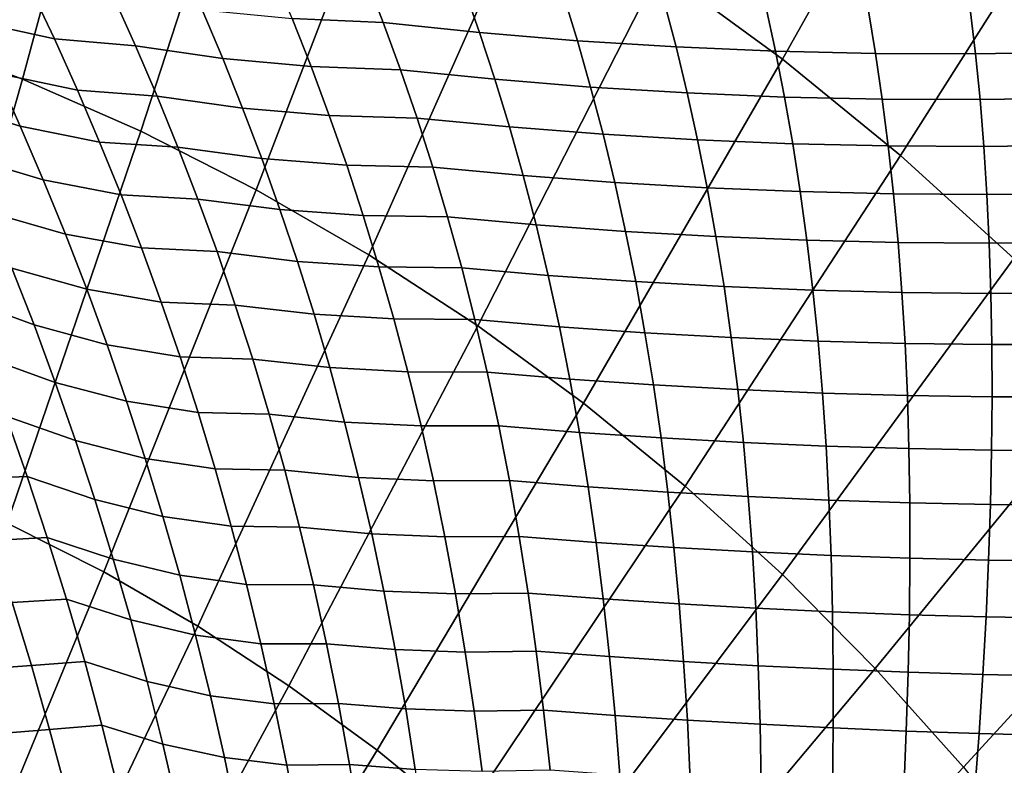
# Model space of a CAD drawing. Header units: metres. Extents: x -248 to 28, y -28 to 28.
# Tile 95 of 256: x -204.09 to -199.89, y 7.43 to 10.61. Entities that reach past the tile are written whole.
import ezdxf

# ---------------------------------------------------------------- set-up
doc = ezdxf.new("R2010")
doc.units = ezdxf.units.M
doc.layers.add('solid_10_061_053_XXX', color=7, linetype='CONTINUOUS')

msp = doc.modelspace()

# ---------------------------------------------------------------- linework, layer by layer
at = {"layer": 'solid_10_061_053_XXX'}
for points in [[(-200.022141, 11.893201, 182.883377), (-200.618164, 12.329133, 183.100311), (-201.360474, 10.823707, 183.919266), (-200.837219, 10.441004, 183.728821)], [(-203.619476, 12.048593, 184.74147), (-204.217972, 12.274136, 184.959305), (-204.591125, 10.54985, 185.572174), (-204.076691, 10.355991, 185.384933)], [(-203.032883, 11.790026, 184.527969), (-203.619476, 12.048593, 184.74147), (-204.076691, 10.355991, 185.384933), (-203.57251, 10.133748, 185.201431)], [(-199.448364, 11.424671, 182.674545), (-200.022141, 11.893201, 182.883377), (-200.837219, 10.441004, 183.728821), (-200.333496, 10.029682, 183.545471)], [(-202.459808, 11.499143, 184.319382), (-203.032883, 11.790026, 184.527969), (-203.57251, 10.133748, 185.201431), (-203.079941, 9.883729, 185.022156)], [(-201.90184, 11.176742, 184.116302), (-202.459808, 11.499143, 184.319382), (-203.079941, 9.883729, 185.022156), (-202.600357, 9.606619, 184.847595)], [(-198.898407, 10.924828, 182.47438), (-199.448364, 11.424671, 182.674545), (-200.333496, 10.029682, 183.545471), (-199.850708, 9.590871, 183.369751)], [(-201.360474, 10.823707, 183.919266), (-201.90184, 11.176742, 184.116302), (-202.600357, 9.606619, 184.847595), (-202.13504, 9.303179, 184.678238)], [(-203.940811, 10.527324, 136.004745), (-204.292587, 10.604304, 135.801971), (-204.40094, 10.82571, 135.939804), (-204.042358, 10.743593, 136.147888)], [(-202.615387, 10.795954, 137.029144), (-202.538483, 10.597302, 136.861786), (-202.927338, 10.613476, 136.705612), (-203.011551, 10.815134, 136.867477)], [(-202.196304, 10.749989, 137.139206), (-202.12793, 10.554152, 136.967789), (-202.538483, 10.597302, 136.861786), (-202.615387, 10.795954, 137.029144)], [(-200.837219, 10.441004, 183.728821), (-201.360474, 10.823707, 183.919266), (-202.13504, 9.303179, 184.678238), (-201.685303, 8.974238, 184.514542)], [(-201.770966, 10.712805, 137.226212), (-201.711395, 10.519196, 137.051025), (-202.12793, 10.554152, 136.967789), (-202.196304, 10.749989, 137.139206)], [(-203.690598, 10.710203, 136.365356), (-203.595062, 10.497984, 136.215988), (-203.940811, 10.527324, 136.004745), (-204.042358, 10.743593, 136.147888)], [(-203.311325, 10.651078, 136.54039), (-203.223099, 10.442918, 136.385941), (-203.595062, 10.497984, 136.215988), (-203.690598, 10.710203, 136.365356)], [(-201.340836, 10.684528, 137.289825), (-201.290314, 10.492552, 137.111237), (-201.711395, 10.519196, 137.051025), (-201.770966, 10.712805, 137.226212)], [(-200.907379, 10.665257, 137.329849), (-200.866104, 10.474313, 137.148209), (-201.290314, 10.492552, 137.111237), (-201.340836, 10.684528, 137.289825)], [(-200.472061, 10.655054, 137.346161), (-200.440231, 10.46454, 137.161804), (-200.866104, 10.474313, 137.148209), (-200.907379, 10.665257, 137.329849)], [(-199.601868, 10.661967, 137.307434), (-199.58931, 10.4705, 137.118774), (-200.014145, 10.463268, 137.151978), (-200.036407, 10.653956, 137.338669)], [(-202.927338, 10.613476, 136.705612), (-202.84642, 10.408706, 136.545914), (-203.223099, 10.442918, 136.385941), (-203.311325, 10.651078, 136.54039)], [(-200.036407, 10.653956, 137.338669), (-200.014145, 10.463268, 137.151978), (-200.440231, 10.46454, 137.161804), (-200.472061, 10.655054, 137.346161)], [(-203.842606, 10.308553, 135.863678), (-204.187607, 10.380664, 135.666199), (-204.292587, 10.604304, 135.801971), (-203.940811, 10.527324, 136.004745)], [(-202.538483, 10.597302, 136.861786), (-202.464828, 10.3953, 136.696655), (-202.84642, 10.408706, 136.545914), (-202.927338, 10.613476, 136.705612)], [(-202.12793, 10.554152, 136.967789), (-202.06279, 10.354743, 136.79863), (-202.464828, 10.3953, 136.696655), (-202.538483, 10.597302, 136.861786)], [(-204.076691, 10.355991, 185.384933), (-204.591125, 10.54985, 185.572174), (-204.99202, 8.810844, 186.122757), (-204.562393, 8.648942, 185.966385)], [(-201.711395, 10.519196, 137.051025), (-201.655029, 10.321808, 136.878189), (-202.06279, 10.354743, 136.79863), (-202.12793, 10.554152, 136.967789)], [(-203.595062, 10.497984, 136.215988), (-203.502914, 10.283007, 136.068741), (-203.842606, 10.308553, 135.863678), (-203.940811, 10.527324, 136.004745)], [(-203.223099, 10.442918, 136.385941), (-203.138245, 10.231752, 136.233643), (-203.502914, 10.283007, 136.068741), (-203.595062, 10.497984, 136.215988)], [(-201.290314, 10.492552, 137.111237), (-201.24295, 10.296608, 136.935059), (-201.655029, 10.321808, 136.878189), (-201.711395, 10.519196, 137.051025)], [(-204.086075, 10.154629, 135.532471), (-204.426498, 10.25924, 135.338898), (-204.535324, 10.490948, 135.467865), (-204.187607, 10.380664, 135.666199)], [(-200.866104, 10.474313, 137.148209), (-200.827942, 10.27923, 136.96904), (-201.24295, 10.296608, 136.935059), (-201.290314, 10.492552, 137.111237)], [(-200.440231, 10.46454, 137.161804), (-200.411453, 10.269732, 136.980026), (-200.827942, 10.27923, 136.96904), (-200.866104, 10.474313, 137.148209)], [(-200.014145, 10.463268, 137.151978), (-199.994873, 10.268147, 136.967972), (-200.411453, 10.269732, 136.980026), (-200.440231, 10.46454, 137.161804)], [(-199.58931, 10.4705, 137.118774), (-199.579651, 10.27448, 136.932907), (-199.994873, 10.268147, 136.967972), (-200.014145, 10.463268, 137.151978)], [(-202.84642, 10.408706, 136.545914), (-202.768845, 10.200691, 136.388428), (-203.138245, 10.231752, 136.233643), (-203.223099, 10.442918, 136.385941)], [(-200.333496, 10.029682, 183.545471), (-200.837219, 10.441004, 183.728821), (-201.685303, 8.974238, 184.514542), (-201.25235, 8.6207, 184.356949)], [(-203.747864, 10.087126, 135.724686), (-204.086075, 10.154629, 135.532471), (-204.187607, 10.380664, 135.666199), (-203.842606, 10.308553, 135.863678)], [(-202.464828, 10.3953, 136.696655), (-202.394531, 10.189821, 136.533783), (-202.768845, 10.200691, 136.388428), (-202.84642, 10.408706, 136.545914)], [(-202.06279, 10.354743, 136.79863), (-202.000961, 10.151647, 136.631805), (-202.394531, 10.189821, 136.533783), (-202.464828, 10.3953, 136.696655)], [(-203.57251, 10.133748, 185.201431), (-204.076691, 10.355991, 185.384933), (-204.562393, 8.648942, 185.966385), (-204.141327, 8.463332, 185.813126)], [(-201.655029, 10.321808, 136.878189), (-201.601929, 10.12054, 136.707748), (-202.000961, 10.151647, 136.631805), (-202.06279, 10.354743, 136.79863)], [(-203.502914, 10.283007, 136.068741), (-203.414215, 10.065123, 135.923615), (-203.747864, 10.087126, 135.724686), (-203.842606, 10.308553, 135.863678)], [(-201.24295, 10.296608, 136.935059), (-201.198792, 10.096606, 136.761368), (-201.601929, 10.12054, 136.707748), (-201.655029, 10.321808, 136.878189)], [(-200.827942, 10.27923, 136.96904), (-200.792938, 10.079927, 136.792465), (-201.198792, 10.096606, 136.761368), (-201.24295, 10.296608, 136.935059)], [(-203.988068, 9.926034, 135.400772), (-204.321213, 10.025245, 135.211945), (-204.426498, 10.25924, 135.338898), (-204.086075, 10.154629, 135.532471)], [(-203.138245, 10.231752, 136.233643), (-203.056839, 10.01744, 136.083527), (-203.414215, 10.065123, 135.923615), (-203.502914, 10.283007, 136.068741)], [(-200.411453, 10.269732, 136.980026), (-200.385742, 10.07056, 136.800934), (-200.792938, 10.079927, 136.792465), (-200.827942, 10.27923, 136.96904)], [(-199.994873, 10.268147, 136.967972), (-199.978607, 10.068539, 136.786758), (-200.385742, 10.07056, 136.800934), (-200.411453, 10.269732, 136.980026)], [(-199.579651, 10.27448, 136.932907), (-199.572922, 10.073867, 136.749969), (-199.978607, 10.068539, 136.786758), (-199.994873, 10.268147, 136.967972)], [(-202.768845, 10.200691, 136.388428), (-202.694702, 9.989301, 136.233185), (-203.056839, 10.01744, 136.083527), (-203.138245, 10.231752, 136.233643)], [(-202.394531, 10.189821, 136.533783), (-202.327652, 9.980742, 136.373245), (-202.694702, 9.989301, 136.233185), (-202.768845, 10.200691, 136.388428)], [(-202.000961, 10.151647, 136.631805), (-201.942505, 9.944752, 136.467392), (-202.327652, 9.980742, 136.373245), (-202.394531, 10.189821, 136.533783)], [(-203.079941, 9.883729, 185.022156), (-203.57251, 10.133748, 185.201431), (-204.141327, 8.463332, 185.813126), (-203.72995, 8.254525, 185.663391)], [(-203.656631, 9.862885, 135.587769), (-203.988068, 9.926034, 135.400772), (-204.086075, 10.154629, 135.532471), (-203.747864, 10.087126, 135.724686)], [(-201.601929, 10.12054, 136.707748), (-201.552139, 9.915289, 136.53981), (-201.942505, 9.944752, 136.467392), (-202.000961, 10.151647, 136.631805)], [(-201.198792, 10.096606, 136.761368), (-201.157898, 9.892455, 136.590256), (-201.552139, 9.915289, 136.53981), (-201.601929, 10.12054, 136.707748)], [(-203.414215, 10.065123, 135.923615), (-203.329041, 9.844182, 135.78064), (-203.656631, 9.862885, 135.587769), (-203.747864, 10.087126, 135.724686)], [(-200.792938, 10.079927, 136.792465), (-200.761124, 9.876328, 136.618576), (-201.157898, 9.892455, 136.590256), (-201.198792, 10.096606, 136.761368)], [(-200.385742, 10.07056, 136.800934), (-200.363174, 9.866963, 136.624649), (-200.761124, 9.876328, 136.618576), (-200.792938, 10.079927, 136.792465)], [(-199.572922, 10.073867, 136.749969), (-199.569168, 9.868623, 136.570114), (-199.965408, 9.864391, 136.60849), (-199.978607, 10.068539, 136.786758)], [(-203.056839, 10.01744, 136.083527), (-202.978943, 9.799841, 135.935623), (-203.329041, 9.844182, 135.78064), (-203.414215, 10.065123, 135.923615)], [(-199.978607, 10.068539, 136.786758), (-199.965408, 9.864391, 136.60849), (-200.363174, 9.866963, 136.624649), (-200.385742, 10.07056, 136.800934)], [(-203.893677, 9.694716, 135.271118), (-204.219543, 9.788791, 135.08699), (-204.321213, 10.025245, 135.211945), (-203.988068, 9.926034, 135.400772)], [(-202.694702, 9.989301, 136.233185), (-202.624054, 9.774402, 136.080231), (-202.978943, 9.799841, 135.935623), (-203.056839, 10.01744, 136.083527)], [(-199.850708, 9.590871, 183.369751), (-200.333496, 10.029682, 183.545471), (-201.25235, 8.6207, 184.356949), (-200.837372, 8.243533, 184.205917)], [(-202.327652, 9.980742, 136.373245), (-202.264236, 9.767939, 136.215103), (-202.624054, 9.774402, 136.080231), (-202.694702, 9.989301, 136.233185)], [(-201.942505, 9.944752, 136.467392), (-201.887466, 9.733944, 136.30545), (-202.264236, 9.767939, 136.215103), (-202.327652, 9.980742, 136.373245)], [(-203.569, 9.635676, 135.452942), (-203.893677, 9.694716, 135.271118), (-203.988068, 9.926034, 135.400772), (-203.656631, 9.862885, 135.587769)], [(-201.552139, 9.915289, 136.53981), (-201.505737, 9.705956, 136.374435), (-201.887466, 9.733944, 136.30545), (-201.942505, 9.944752, 136.467392)], [(-201.157898, 9.892455, 136.590256), (-201.120316, 9.684069, 136.421844), (-201.505737, 9.705956, 136.374435), (-201.552139, 9.915289, 136.53981)], [(-202.600357, 9.606619, 184.847595), (-203.079941, 9.883729, 185.022156), (-203.72995, 8.254525, 185.663391), (-203.329407, 8.023093, 185.517609)], [(-200.761124, 9.876328, 136.618576), (-200.732559, 9.668359, 136.447495), (-201.120316, 9.684069, 136.421844), (-201.157898, 9.892455, 136.590256)], [(-200.363174, 9.866963, 136.624649), (-200.343765, 9.658879, 136.451324), (-200.732559, 9.668359, 136.447495), (-200.761124, 9.876328, 136.618576)], [(-199.965408, 9.864391, 136.60849), (-199.955261, 9.655663, 136.433289), (-200.343765, 9.658879, 136.451324), (-200.363174, 9.866963, 136.624649)], [(-199.569168, 9.868623, 136.570114), (-199.56839, 9.658718, 136.393448), (-199.955261, 9.655663, 136.433289), (-199.965408, 9.864391, 136.60849)], [(-203.329041, 9.844182, 135.78064), (-203.247467, 9.620036, 135.639832), (-203.569, 9.635676, 135.452942), (-203.656631, 9.862885, 135.587769)], [(-202.978943, 9.799841, 135.935623), (-202.904617, 9.578814, 135.789978), (-203.247467, 9.620036, 135.639832), (-203.329041, 9.844182, 135.78064)], [(-203.802963, 9.460508, 135.143509), (-204.121597, 9.549699, 134.964035), (-204.219543, 9.788791, 135.08699), (-203.893677, 9.694716, 135.271118)], [(-202.624054, 9.774402, 136.080231), (-202.556946, 9.555864, 135.929657), (-202.904617, 9.578814, 135.789978), (-202.978943, 9.799841, 135.935623)], [(-202.264236, 9.767939, 136.215103), (-202.204346, 9.551291, 136.059418), (-202.556946, 9.555864, 135.929657), (-202.624054, 9.774402, 136.080231)], [(-201.887466, 9.733944, 136.30545), (-201.835907, 9.519115, 136.146072), (-202.204346, 9.551291, 136.059418), (-202.264236, 9.767939, 136.215103)], [(-201.505737, 9.705956, 136.374435), (-201.462738, 9.492442, 136.211761), (-201.835907, 9.519115, 136.146072), (-201.887466, 9.733944, 136.30545)], [(-201.120316, 9.684069, 136.421844), (-201.086075, 9.471363, 136.256241), (-201.462738, 9.492442, 136.211761), (-201.505737, 9.705956, 136.374435)], [(-204.02742, 9.307797, 134.843094), (-204.338348, 9.421621, 134.661423), (-204.440125, 9.669185, 134.778), (-204.121597, 9.549699, 134.964035)], [(-203.485031, 9.40534, 135.320251), (-203.802963, 9.460508, 135.143509), (-203.893677, 9.694716, 135.271118), (-203.569, 9.635676, 135.452942)], [(-200.732559, 9.668359, 136.447495), (-200.707245, 9.455949, 136.279358), (-201.086075, 9.471363, 136.256241), (-201.120316, 9.684069, 136.421844)], [(-200.343765, 9.658879, 136.451324), (-200.327515, 9.446253, 136.281052), (-200.707245, 9.455949, 136.279358), (-200.732559, 9.668359, 136.447495)], [(-199.955261, 9.655663, 136.433289), (-199.948196, 9.442307, 136.261292), (-200.327515, 9.446253, 136.281052), (-200.343765, 9.658879, 136.451324)], [(-199.56839, 9.658718, 136.393448), (-199.570572, 9.444127, 136.220154), (-199.948196, 9.442307, 136.261292), (-199.955261, 9.655663, 136.433289)], [(-203.247467, 9.620036, 135.639832), (-203.169556, 9.392531, 135.501266), (-203.485031, 9.40534, 135.320251), (-203.569, 9.635676, 135.452942)], [(-202.904617, 9.578814, 135.789978), (-202.833908, 9.354218, 135.646667), (-203.169556, 9.392531, 135.501266), (-203.247467, 9.620036, 135.639832)], [(-202.13504, 9.303179, 184.678238), (-202.600357, 9.606619, 184.847595), (-203.329407, 8.023093, 185.517609), (-202.940796, 7.769671, 185.37616)], [(-202.556946, 9.555864, 135.929657), (-202.493439, 9.333554, 135.781494), (-202.833908, 9.354218, 135.646667), (-202.904617, 9.578814, 135.789978)], [(-199.390152, 9.125772, 183.202118), (-199.850708, 9.590871, 183.369751), (-200.837372, 8.243533, 184.205917), (-200.441513, 7.843772, 184.061844)], [(-203.715973, 9.223246, 135.01799), (-204.02742, 9.307797, 134.843094), (-204.121597, 9.549699, 134.964035), (-203.802963, 9.460508, 135.143509)], [(-202.204346, 9.551291, 136.059418), (-202.148026, 9.330674, 135.906281), (-202.493439, 9.333554, 135.781494), (-202.556946, 9.555864, 135.929657)], [(-201.835907, 9.519115, 136.146072), (-201.787857, 9.300155, 135.98938), (-202.148026, 9.330674, 135.906281), (-202.204346, 9.551291, 136.059418)], [(-201.462738, 9.492442, 136.211761), (-201.423172, 9.274653, 136.051865), (-201.787857, 9.300155, 135.98938), (-201.835907, 9.519115, 136.146072)], [(-201.086075, 9.471363, 136.256241), (-201.055191, 9.254255, 136.093552), (-201.423172, 9.274653, 136.051865), (-201.462738, 9.492442, 136.211761)], [(-203.40477, 9.171722, 135.189713), (-203.715973, 9.223246, 135.01799), (-203.802963, 9.460508, 135.143509), (-203.485031, 9.40534, 135.320251)], [(-200.707245, 9.455949, 136.279358), (-200.685196, 9.239031, 136.114273), (-201.055191, 9.254255, 136.093552), (-201.086075, 9.471363, 136.256241)], [(-200.327515, 9.446253, 136.281052), (-200.314453, 9.229032, 136.113968), (-200.685196, 9.239031, 136.114273), (-200.707245, 9.455949, 136.279358)], [(-199.948196, 9.442307, 136.261292), (-199.944214, 9.224293, 136.092651), (-200.314453, 9.229032, 136.113968), (-200.327515, 9.446253, 136.281052)], [(-199.570572, 9.444127, 136.220154), (-199.575745, 9.22483, 136.050369), (-199.944214, 9.224293, 136.092651), (-199.948196, 9.442307, 136.261292)], [(-203.937073, 9.062906, 134.724182), (-204.240479, 9.171325, 134.546814), (-204.338348, 9.421621, 134.661423), (-204.02742, 9.307797, 134.843094)], [(-203.169556, 9.392531, 135.501266), (-203.095352, 9.161521, 135.364975), (-203.40477, 9.171722, 135.189713), (-203.485031, 9.40534, 135.320251)], [(-202.833908, 9.354218, 135.646667), (-202.766876, 9.125915, 135.505737), (-203.095352, 9.161521, 135.364975), (-203.169556, 9.392531, 135.501266)], [(-202.493439, 9.333554, 135.781494), (-202.433563, 9.107346, 135.635834), (-202.766876, 9.125915, 135.505737), (-202.833908, 9.354218, 135.646667)], [(-202.148026, 9.330674, 135.906281), (-202.095322, 9.105972, 135.755783), (-202.433563, 9.107346, 135.635834), (-202.493439, 9.333554, 135.781494)], [(-201.787857, 9.300155, 135.98938), (-201.743347, 9.07696, 135.835434), (-202.095322, 9.105972, 135.755783), (-202.148026, 9.330674, 135.906281)], [(-203.632797, 8.98276, 134.894562), (-203.937073, 9.062906, 134.724182), (-204.02742, 9.307797, 134.843094), (-203.715973, 9.223246, 135.01799)], [(-201.685303, 8.974238, 184.514542), (-202.13504, 9.303179, 184.678238), (-202.940796, 7.769671, 185.37616), (-202.565186, 7.494952, 185.239456)], [(-201.423172, 9.274653, 136.051865), (-201.38707, 9.052497, 135.894867), (-201.743347, 9.07696, 135.835434), (-201.787857, 9.300155, 135.98938)], [(-201.055191, 9.254255, 136.093552), (-201.027679, 9.032668, 135.933899), (-201.38707, 9.052497, 135.894867), (-201.423172, 9.274653, 136.051865)], [(-200.685196, 9.239031, 136.114273), (-200.666443, 9.017542, 135.952377), (-201.027679, 9.032668, 135.933899), (-201.055191, 9.254255, 136.093552)], [(-200.314453, 9.229032, 136.113968), (-200.30455, 9.00717, 135.950241), (-200.666443, 9.017542, 135.952377), (-200.685196, 9.239031, 136.114273)], [(-203.328262, 8.934662, 135.061401), (-203.632797, 8.98276, 134.894562), (-203.715973, 9.223246, 135.01799), (-203.40477, 9.171722, 135.189713)], [(-199.944214, 9.224293, 136.092651), (-199.943283, 9.001586, 135.927505), (-200.30455, 9.00717, 135.950241), (-200.314453, 9.229032, 136.113968)], [(-199.575745, 9.22483, 136.050369), (-199.583832, 9.000811, 135.884232), (-199.943283, 9.001586, 135.927505), (-199.944214, 9.224293, 136.092651)], [(-203.850632, 8.814851, 134.60733), (-204.146545, 8.918107, 134.434189), (-204.240479, 9.171325, 134.546814), (-203.937073, 9.062906, 134.724182)], [(-203.095352, 9.161521, 135.364975), (-203.024887, 8.926855, 135.231033), (-203.328262, 8.934662, 135.061401), (-203.40477, 9.171722, 135.189713)], [(-202.766876, 9.125915, 135.505737), (-202.703568, 8.893765, 135.367264), (-203.024887, 8.926855, 135.231033), (-203.095352, 9.161521, 135.364975)], [(-202.433563, 9.107346, 135.635834), (-202.377365, 8.87711, 135.492767), (-202.703568, 8.893765, 135.367264), (-202.766876, 9.125915, 135.505737)], [(-198.953094, 8.635659, 183.043045), (-199.390152, 9.125772, 183.202118), (-200.441513, 7.843772, 184.061844), (-200.065857, 7.422511, 183.92511)], [(-202.095322, 9.105972, 135.755783), (-202.046234, 8.877069, 135.608017), (-202.377365, 8.87711, 135.492767), (-202.433563, 9.107346, 135.635834)], [(-201.743347, 9.07696, 135.835434), (-201.702393, 8.849424, 135.684357), (-202.046234, 8.877069, 135.608017), (-202.095322, 9.105972, 135.755783)], [(-201.38707, 9.052497, 135.894867), (-201.354431, 8.825884, 135.740891), (-201.702393, 8.849424, 135.684357), (-201.743347, 9.07696, 135.835434)], [(-203.553452, 8.738891, 134.7733), (-203.850632, 8.814851, 134.60733), (-203.937073, 9.062906, 134.724182), (-203.632797, 8.98276, 134.894562)], [(-201.027679, 9.032668, 135.933899), (-201.00354, 8.806529, 135.777405), (-201.354431, 8.825884, 135.740891), (-201.38707, 9.052497, 135.894867)], [(-200.666443, 9.017542, 135.952377), (-200.65094, 8.791425, 135.793777), (-201.00354, 8.806529, 135.777405), (-201.027679, 9.032668, 135.933899)], [(-203.255569, 8.694009, 134.935349), (-203.553452, 8.738891, 134.7733), (-203.632797, 8.98276, 134.894562), (-203.328262, 8.934662, 135.061401)], [(-200.30455, 9.00717, 135.950241), (-200.297806, 8.780623, 135.789963), (-200.65094, 8.791425, 135.793777), (-200.666443, 9.017542, 135.952377)], [(-199.943283, 9.001586, 135.927505), (-199.945374, 8.774162, 135.765976), (-200.297806, 8.780623, 135.789963), (-200.30455, 9.00717, 135.950241)], [(-199.583832, 9.000811, 135.884232), (-199.594833, 8.772061, 135.721893), (-199.945374, 8.774162, 135.765976), (-199.943283, 9.001586, 135.927505)], [(-201.25235, 8.6207, 184.356949), (-201.685303, 8.974238, 184.514542), (-202.565186, 7.494952, 185.239456), (-202.203598, 7.19969, 185.107849)], [(-204.146545, 8.918107, 134.434189), (-204.056641, 8.661784, 134.323578), (-204.295593, 8.651343, 134.092331), (-204.389389, 8.910387, 134.195953)], [(-203.768143, 8.563458, 134.492584), (-204.056641, 8.661784, 134.323578), (-204.146545, 8.918107, 134.434189), (-203.850632, 8.814851, 134.60733)], [(-203.024887, 8.926855, 135.231033), (-202.958237, 8.688388, 135.099487), (-203.255569, 8.694009, 134.935349), (-203.328262, 8.934662, 135.061401)], [(-202.703568, 8.893765, 135.367264), (-202.643982, 8.657635, 135.231323), (-202.958237, 8.688388, 135.099487), (-203.024887, 8.926855, 135.231033)], [(-202.377365, 8.87711, 135.492767), (-202.32486, 8.642722, 135.352386), (-202.643982, 8.657635, 135.231323), (-202.703568, 8.893765, 135.367264)], [(-202.046234, 8.877069, 135.608017), (-202.000809, 8.643849, 135.463074), (-202.32486, 8.642722, 135.352386), (-202.377365, 8.87711, 135.492767)], [(-201.702393, 8.849424, 135.684357), (-201.664978, 8.61745, 135.536255), (-202.000809, 8.643849, 135.463074), (-202.046234, 8.877069, 135.608017)], [(-203.477997, 8.491472, 134.654251), (-203.768143, 8.563458, 134.492584), (-203.850632, 8.814851, 134.60733), (-203.553452, 8.738891, 134.7733)], [(-201.354431, 8.825884, 135.740891), (-201.325241, 8.59473, 135.590027), (-201.664978, 8.61745, 135.536255), (-201.702393, 8.849424, 135.684357)], [(-201.00354, 8.806529, 135.777405), (-200.982742, 8.575767, 135.624191), (-201.325241, 8.59473, 135.590027), (-201.354431, 8.825884, 135.740891)], [(-200.65094, 8.791425, 135.793777), (-200.638672, 8.560625, 135.638626), (-200.982742, 8.575767, 135.624191), (-201.00354, 8.806529, 135.777405)], [(-200.297806, 8.780623, 135.789963), (-200.294174, 8.549356, 135.633301), (-200.638672, 8.560625, 135.638626), (-200.65094, 8.791425, 135.793777)], [(-199.945374, 8.774162, 135.765976), (-199.950455, 8.542, 135.608231), (-200.294174, 8.549356, 135.633301), (-200.297806, 8.780623, 135.789963)], [(-199.594833, 8.772061, 135.721893), (-199.608673, 8.538579, 135.563477), (-199.950455, 8.542, 135.608231), (-199.945374, 8.774162, 135.765976)], [(-203.186722, 8.449611, 134.811646), (-203.477997, 8.491472, 134.654251), (-203.553452, 8.738891, 134.7733), (-203.255569, 8.694009, 134.935349)], [(-202.958237, 8.688388, 135.099487), (-202.895386, 8.445976, 134.970428), (-203.186722, 8.449611, 134.811646), (-203.255569, 8.694009, 134.935349)], [(-204.056641, 8.661784, 134.323578), (-203.97081, 8.402167, 134.214996), (-204.205811, 8.389263, 133.990601), (-204.295593, 8.651343, 134.092331)], [(-203.689636, 8.308556, 134.379974), (-203.97081, 8.402167, 134.214996), (-204.056641, 8.661784, 134.323578), (-203.768143, 8.563458, 134.492584)], [(-202.643982, 8.657635, 135.231323), (-202.58815, 8.417392, 135.098022), (-202.895386, 8.445976, 134.970428), (-202.958237, 8.688388, 135.099487)], [(-202.32486, 8.642722, 135.352386), (-202.276031, 8.404063, 135.214783), (-202.58815, 8.417392, 135.098022), (-202.643982, 8.657635, 135.231323)], [(-202.000809, 8.643849, 135.463074), (-201.959, 8.406206, 135.321091), (-202.276031, 8.404063, 135.214783), (-202.32486, 8.642722, 135.352386)], [(-200.837372, 8.243533, 184.205917), (-201.25235, 8.6207, 184.356949), (-202.203598, 7.19969, 185.107849), (-201.85704, 6.884695, 184.981705)], [(-201.664978, 8.61745, 135.536255), (-201.631119, 8.380943, 135.391266), (-201.959, 8.406206, 135.321091), (-202.000809, 8.643849, 135.463074)], [(-201.325241, 8.59473, 135.590027), (-201.2995, 8.358956, 135.442429), (-201.631119, 8.380943, 135.391266), (-201.664978, 8.61745, 135.536255)], [(-198.540756, 8.121877, 182.892975), (-198.953094, 8.635659, 183.043045), (-200.065857, 7.422511, 183.92511), (-199.711441, 6.980906, 183.796112)], [(-203.406464, 8.240347, 134.537476), (-203.689636, 8.308556, 134.379974), (-203.768143, 8.563458, 134.492584), (-203.477997, 8.491472, 134.654251)], [(-200.982742, 8.575767, 135.624191), (-200.965271, 8.340319, 135.474396), (-201.2995, 8.358956, 135.442429), (-201.325241, 8.59473, 135.590027)], [(-200.638672, 8.560625, 135.638626), (-200.629593, 8.325094, 135.487061), (-200.965271, 8.340319, 135.474396), (-200.982742, 8.575767, 135.624191)], [(-200.294174, 8.549356, 135.633301), (-200.29361, 8.313336, 135.480377), (-200.629593, 8.325094, 135.487061), (-200.638672, 8.560625, 135.638626)], [(-199.950455, 8.542, 135.608231), (-199.95845, 8.305084, 135.454391), (-200.29361, 8.313336, 135.480377), (-200.294174, 8.549356, 135.633301)], [(-199.608673, 8.538579, 135.563477), (-199.625275, 8.300365, 135.409149), (-199.95845, 8.305084, 135.454391), (-199.950455, 8.542, 135.608231)], [(-203.121719, 8.201316, 134.690369), (-203.406464, 8.240347, 134.537476), (-203.477997, 8.491472, 134.654251), (-203.186722, 8.449611, 134.811646)], [(-203.72995, 8.254525, 185.663391), (-204.141327, 8.463332, 185.813126), (-204.73851, 6.781108, 186.362198), (-204.408905, 6.613805, 186.242233)], [(-202.895386, 8.445976, 134.970428), (-202.836365, 8.199479, 134.843948), (-203.121719, 8.201316, 134.690369), (-203.186722, 8.449611, 134.811646)], [(-202.58815, 8.417392, 135.098022), (-202.536087, 8.172906, 134.967438), (-202.836365, 8.199479, 134.843948), (-202.895386, 8.445976, 134.970428)], [(-203.97081, 8.402167, 134.214996), (-203.889084, 8.139082, 134.108505), (-204.120117, 8.123971, 133.890808), (-204.205811, 8.389263, 133.990601)], [(-203.615143, 8.049982, 134.269592), (-203.889084, 8.139082, 134.108505), (-203.97081, 8.402167, 134.214996), (-203.689636, 8.308556, 134.379974)], [(-202.276031, 8.404063, 135.214783), (-202.230911, 8.161016, 135.080078), (-202.536087, 8.172906, 134.967438), (-202.58815, 8.417392, 135.098022)], [(-201.959, 8.406206, 135.321091), (-201.920837, 8.164032, 135.182144), (-202.230911, 8.161016, 135.080078), (-202.276031, 8.404063, 135.214783)], [(-201.631119, 8.380943, 135.391266), (-201.600769, 8.139812, 135.249481), (-201.920837, 8.164032, 135.182144), (-201.959, 8.406206, 135.321091)], [(-201.2995, 8.358956, 135.442429), (-201.277161, 8.118485, 135.298203), (-201.600769, 8.139812, 135.249481), (-201.631119, 8.380943, 135.391266)], [(-200.965271, 8.340319, 135.474396), (-200.95108, 8.100123, 135.32814), (-201.277161, 8.118485, 135.298203), (-201.2995, 8.358956, 135.442429)], [(-200.629593, 8.325094, 135.487061), (-200.623657, 8.084789, 135.339203), (-200.95108, 8.100123, 135.32814), (-200.965271, 8.340319, 135.474396)], [(-200.29361, 8.313336, 135.480377), (-200.296021, 8.072536, 135.331345), (-200.623657, 8.084789, 135.339203), (-200.629593, 8.325094, 135.487061)], [(-199.95845, 8.305084, 135.454391), (-199.969269, 8.063405, 135.304596), (-200.296021, 8.072536, 135.331345), (-200.29361, 8.313336, 135.480377)], [(-203.338852, 7.985364, 134.42305), (-203.615143, 8.049982, 134.269592), (-203.689636, 8.308556, 134.379974), (-203.406464, 8.240347, 134.537476)], [(-199.625275, 8.300365, 135.409149), (-199.644547, 8.057427, 135.259033), (-199.969269, 8.063405, 135.304596), (-199.95845, 8.305084, 135.454391)], [(-203.329407, 8.023093, 185.517609), (-203.72995, 8.254525, 185.663391), (-204.408905, 6.613805, 186.242233), (-204.087982, 6.428374, 186.125412)], [(-203.060593, 7.948989, 134.571579), (-203.338852, 7.985364, 134.42305), (-203.406464, 8.240347, 134.537476), (-203.121719, 8.201316, 134.690369)], [(-200.441513, 7.843772, 184.061844), (-200.837372, 8.243533, 184.205917), (-201.85704, 6.884695, 184.981705), (-201.526428, 6.550828, 184.861374)], [(-202.836365, 8.199479, 134.843948), (-202.781174, 7.948767, 134.720123), (-203.060593, 7.948989, 134.571579), (-203.121719, 8.201316, 134.690369)], [(-202.536087, 8.172906, 134.967438), (-202.487762, 7.924061, 134.839691), (-202.781174, 7.948767, 134.720123), (-202.836365, 8.199479, 134.843948)], [(-202.230911, 8.161016, 135.080078), (-202.189453, 7.913472, 134.948364), (-202.487762, 7.924061, 134.839691), (-202.536087, 8.172906, 134.967438)], [(-201.920837, 8.164032, 135.182144), (-201.886261, 7.917233, 135.046387), (-202.189453, 7.913472, 134.948364), (-202.230911, 8.161016, 135.080078)], [(-201.600769, 8.139812, 135.249481), (-201.573914, 7.893975, 135.111053), (-201.886261, 7.917233, 135.046387), (-201.920837, 8.164032, 135.182144)], [(-204.120117, 8.123971, 133.890808), (-204.038559, 7.855283, 133.792984), (-204.252579, 7.840011, 133.570892), (-204.337753, 8.110821, 133.662109)], [(-203.889084, 8.139082, 134.108505), (-203.811508, 7.872351, 134.004181), (-204.038559, 7.855283, 133.792984), (-204.120117, 8.123971, 133.890808)], [(-203.544693, 7.787572, 134.161499), (-203.811508, 7.872351, 134.004181), (-203.889084, 8.139082, 134.108505), (-203.615143, 8.049982, 134.269592)], [(-201.277161, 8.118485, 135.298203), (-201.258163, 7.873251, 135.157486), (-201.573914, 7.893975, 135.111053), (-201.600769, 8.139812, 135.249481)], [(-200.95108, 8.100123, 135.32814), (-200.940079, 7.85513, 135.185577), (-201.258163, 7.873251, 135.157486), (-201.277161, 8.118485, 135.298203)], [(-200.623657, 8.084789, 135.339203), (-200.620773, 7.839674, 135.19519), (-200.940079, 7.85513, 135.185577), (-200.95108, 8.100123, 135.32814)], [(-200.296021, 8.072536, 135.331345), (-200.301331, 7.826937, 135.18631), (-200.620773, 7.839674, 135.19519), (-200.623657, 8.084789, 135.339203)], [(-199.969269, 8.063405, 135.304596), (-199.982834, 7.816961, 135.158966), (-200.301331, 7.826937, 135.18631), (-200.296021, 8.072536, 135.331345)], [(-199.644547, 8.057427, 135.259033), (-199.666382, 7.80978, 135.113251), (-199.982834, 7.816961, 135.158966), (-199.969269, 8.063405, 135.304596)], [(-202.940796, 7.769671, 185.37616), (-203.329407, 8.023093, 185.517609), (-204.087982, 6.428374, 186.125412), (-203.776627, 6.225323, 186.012085)], [(-203.275192, 7.726375, 134.311066), (-203.544693, 7.787572, 134.161499), (-203.615143, 8.049982, 134.269592), (-203.338852, 7.985364, 134.42305)], [(-203.003326, 7.692489, 134.455399), (-203.275192, 7.726375, 134.311066), (-203.338852, 7.985364, 134.42305), (-203.060593, 7.948989, 134.571579)], [(-202.781174, 7.948767, 134.720123), (-202.729797, 7.69371, 134.599091), (-203.003326, 7.692489, 134.455399), (-203.060593, 7.948989, 134.571579)], [(-202.487762, 7.924061, 134.839691), (-202.443161, 7.670738, 134.71489), (-202.729797, 7.69371, 134.599091), (-202.781174, 7.948767, 134.720123)], [(-202.189453, 7.913472, 134.948364), (-202.151627, 7.661326, 134.819763), (-202.443161, 7.670738, 134.71489), (-202.487762, 7.924061, 134.839691)], [(-201.886261, 7.917233, 135.046387), (-201.85524, 7.665713, 134.91394), (-202.151627, 7.661326, 134.819763), (-202.189453, 7.913472, 134.948364)], [(-201.573914, 7.893975, 135.111053), (-201.550461, 7.643354, 134.976074), (-201.85524, 7.665713, 134.91394), (-201.886261, 7.917233, 135.046387)], [(-201.258163, 7.873251, 135.157486), (-201.242432, 7.62319, 135.020416), (-201.550461, 7.643354, 134.976074), (-201.573914, 7.893975, 135.111053)], [(-204.038559, 7.855283, 133.792984), (-203.961136, 7.583037, 133.697205), (-204.171509, 7.5659, 133.481537), (-204.252579, 7.840011, 133.570892)], [(-203.811508, 7.872351, 134.004181), (-203.738098, 7.60181, 133.902069), (-203.961136, 7.583037, 133.697205), (-204.038559, 7.855283, 133.792984)], [(-203.478302, 7.521182, 134.055771), (-203.738098, 7.60181, 133.902069), (-203.811508, 7.872351, 134.004181), (-203.544693, 7.787572, 134.161499)], [(-200.940079, 7.85513, 135.185577), (-200.93222, 7.605291, 135.046814), (-201.242432, 7.62319, 135.020416), (-201.258163, 7.873251, 135.157486)], [(-200.620773, 7.839674, 135.19519), (-200.620865, 7.589717, 135.055161), (-200.93222, 7.605291, 135.046814), (-200.940079, 7.85513, 135.185577)], [(-200.065857, 7.422511, 183.92511), (-200.441513, 7.843772, 184.061844), (-201.526428, 6.550828, 184.861374), (-201.212692, 6.199007, 184.747192)], [(-200.301331, 7.826937, 135.18631), (-200.309433, 7.576522, 135.045425), (-200.620865, 7.589717, 135.055161), (-200.620773, 7.839674, 135.19519)], [(-199.982834, 7.816961, 135.158966), (-199.999008, 7.565752, 135.017654), (-200.309433, 7.576522, 135.045425), (-200.301331, 7.826937, 135.18631)], [(-199.666382, 7.80978, 135.113251), (-199.690628, 7.557442, 134.971954), (-199.999008, 7.565752, 135.017654), (-199.982834, 7.816961, 135.158966)], [(-202.565186, 7.494952, 185.239456), (-202.940796, 7.769671, 185.37616), (-203.776627, 6.225323, 186.012085), (-203.475662, 6.005209, 185.902557)], [(-203.215469, 7.463246, 134.201614), (-203.478302, 7.521182, 134.055771), (-203.544693, 7.787572, 134.161499), (-203.275192, 7.726375, 134.311066)], [(-202.949905, 7.431695, 134.341904), (-203.215469, 7.463246, 134.201614), (-203.275192, 7.726375, 134.311066), (-203.003326, 7.692489, 134.455399)], [(-202.729797, 7.69371, 134.599091), (-202.682205, 7.434193, 134.480942), (-202.949905, 7.431695, 134.341904), (-203.003326, 7.692489, 134.455399)], [(-202.443161, 7.670738, 134.71489), (-202.402237, 7.412835, 134.593155), (-202.682205, 7.434193, 134.480942), (-202.729797, 7.69371, 134.599091)], [(-202.151627, 7.661326, 134.819763), (-202.117386, 7.404487, 134.694412), (-202.402237, 7.412835, 134.593155), (-202.443161, 7.670738, 134.71489)], [(-201.85524, 7.665713, 134.91394), (-201.827713, 7.409393, 134.784912), (-202.117386, 7.404487, 134.694412), (-202.151627, 7.661326, 134.819763)], [(-201.550461, 7.643354, 134.976074), (-201.53035, 7.38788, 134.844727), (-201.827713, 7.409393, 134.784912), (-201.85524, 7.665713, 134.91394)], [(-201.242432, 7.62319, 135.020416), (-201.229904, 7.368249, 134.887131), (-201.53035, 7.38788, 134.844727), (-201.550461, 7.643354, 134.976074)], [(-203.738098, 7.60181, 133.902069), (-203.668854, 7.327309, 133.802277), (-203.887878, 7.307075, 133.603546), (-203.961136, 7.583037, 133.697205)], [(-203.415924, 7.250672, 133.952515), (-203.668854, 7.327309, 133.802277), (-203.738098, 7.60181, 133.902069), (-203.478302, 7.521182, 134.055771)], [(-200.93222, 7.605291, 135.046814), (-200.927353, 7.350567, 134.912003), (-201.229904, 7.368249, 134.887131), (-201.242432, 7.62319, 135.020416)], [(-200.620865, 7.589717, 135.055161), (-200.623779, 7.334896, 134.919235), (-200.927353, 7.350567, 134.912003), (-200.93222, 7.605291, 135.046814)], [(-203.961136, 7.583037, 133.697205), (-203.887878, 7.307075, 133.603546), (-204.094604, 7.288329, 133.394089), (-204.171509, 7.5659, 133.481537)], [(-200.309433, 7.576522, 135.045425), (-200.32019, 7.321287, 134.908813), (-200.623779, 7.334896, 134.919235), (-200.620865, 7.589717, 135.055161)], [(-199.999008, 7.565752, 135.017654), (-200.017639, 7.309788, 134.880783), (-200.32019, 7.321287, 134.908813), (-200.309433, 7.576522, 135.045425)], [(-199.690628, 7.557442, 134.971954), (-199.717133, 7.300437, 134.83522), (-200.017639, 7.309788, 134.880783), (-199.999008, 7.565752, 135.017654)], [(-203.159653, 7.195852, 134.094803), (-203.415924, 7.250672, 133.952515), (-203.478302, 7.521182, 134.055771), (-203.215469, 7.463246, 134.201614)], [(-202.203598, 7.19969, 185.107849), (-202.565186, 7.494952, 185.239456), (-203.475662, 6.005209, 185.902557), (-203.185959, 5.768635, 185.797104)], [(-202.900299, 7.166492, 134.231232), (-203.159653, 7.195852, 134.094803), (-203.215469, 7.463246, 134.201614), (-202.949905, 7.431695, 134.341904)], [(-202.682205, 7.434193, 134.480942), (-202.638351, 7.170112, 134.365799), (-202.900299, 7.166492, 134.231232), (-202.949905, 7.431695, 134.341904)], [(-202.402237, 7.412835, 134.593155), (-202.364944, 7.150258, 134.474594), (-202.638351, 7.170112, 134.365799), (-202.682205, 7.434193, 134.480942)]]:
    msp.add_3dface(points, dxfattribs=at)

doc.saveas('drawing.dxf')
